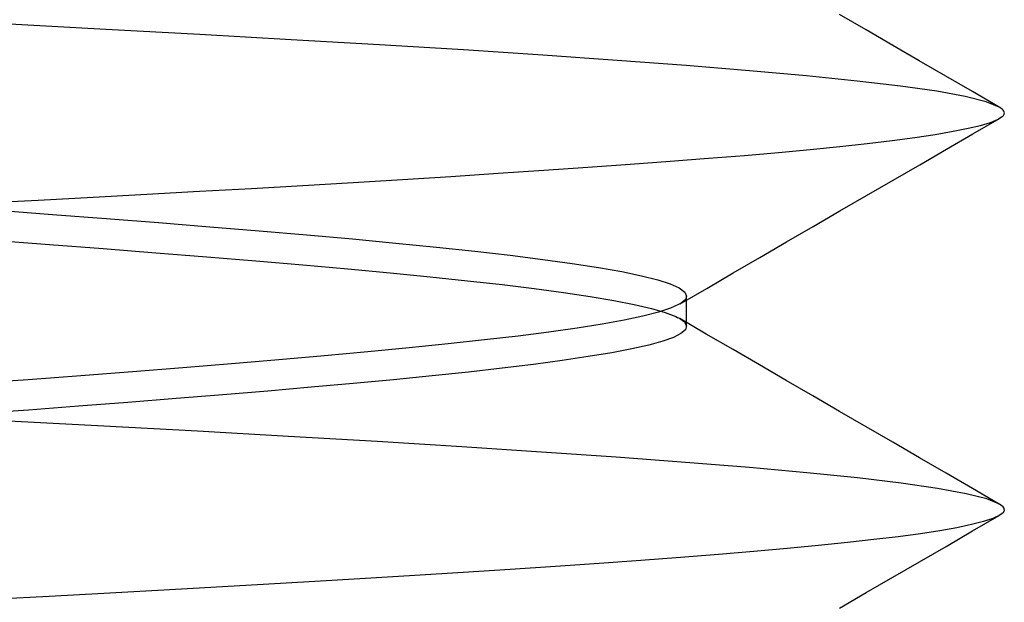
# Model space of a CAD drawing. Header units: millimetres. Extents: x 0 to 93, y 0 to 191.
# Tile 100 of 148: x 7.861 to 9.1, y 185.558 to 186.292. Entities that reach past the tile are written whole.
import ezdxf

# ---------------------------------------------------------------- set-up
doc = ezdxf.new("R2010")
doc.units = ezdxf.units.MM
doc.layers.add('MAIN-2', color=7, linetype='Continuous')

msp = doc.modelspace()

# ---------------------------------------------------------------- linework, layer by layer
at = {"layer": 'MAIN-2'}
for p, q in [((8.9258, 186.2794), (8.8923, 186.2989)), ((8.9258, 186.2794), (8.8923, 186.2989)), ((7.9691, 186.2801), (7.8482, 186.2868)), ((7.9691, 186.2801), (7.8482, 186.2868)), ((8.0872, 186.2735), (7.9691, 186.2801)), ((8.0872, 186.2735), (7.9691, 186.2801)), ((8.2021, 186.267), (8.0872, 186.2735)), ((8.2021, 186.267), (8.0872, 186.2735)), ((8.9594, 186.2599), (8.9258, 186.2794)), ((8.9594, 186.2599), (8.9258, 186.2794)), ((8.3132, 186.2606), (8.2021, 186.267)), ((8.3132, 186.2606), (8.2021, 186.267)), ((8.4193, 186.2542), (8.3132, 186.2606)), ((8.4193, 186.2542), (8.3132, 186.2606)), ((8.5191, 186.2477), (8.4193, 186.2542)), ((8.5191, 186.2477), (8.4193, 186.2542)), ((8.9928, 186.2405), (8.9594, 186.2599)), ((8.9928, 186.2405), (8.9594, 186.2599)), ((8.6124, 186.2411), (8.5191, 186.2477)), ((8.6124, 186.2411), (8.5191, 186.2477)), ((8.6992, 186.2345), (8.6124, 186.2411)), ((8.6992, 186.2345), (8.6124, 186.2411)), ((9.0263, 186.2211), (8.9928, 186.2405)), ((9.0263, 186.2211), (8.9928, 186.2405)), ((8.779, 186.2279), (8.6992, 186.2345)), ((8.779, 186.2279), (8.6992, 186.2345)), ((8.851, 186.2214), (8.779, 186.2279)), ((8.851, 186.2214), (8.779, 186.2279)), ((8.9146, 186.2149), (8.851, 186.2214)), ((8.9146, 186.2149), (8.851, 186.2214)), ((8.9693, 186.2085), (8.9146, 186.2149)), ((8.9693, 186.2085), (8.9146, 186.2149)), ((9.0597, 186.2017), (9.0263, 186.2211)), ((9.0597, 186.2017), (9.0263, 186.2211)), ((9.0147, 186.2021), (8.9693, 186.2085)), ((9.0147, 186.2021), (8.9693, 186.2085)), ((9.0507, 186.1955), (9.0147, 186.2021)), ((9.0507, 186.1955), (9.0147, 186.2021)), ((9.0932, 186.1823), (9.0597, 186.2017)), ((9.0932, 186.1823), (9.0597, 186.2017)), ((9.077, 186.1889), (9.0507, 186.1955)), ((9.077, 186.1889), (9.0507, 186.1955)), ((9.0933, 186.1823), (9.077, 186.1889)), ((9.0933, 186.1823), (9.077, 186.1889)), ((9.0953, 186.181), (9.0933, 186.1823)), ((9.0953, 186.181), (9.0933, 186.1823)), ((9.0969, 186.1798), (9.0953, 186.181)), ((9.0969, 186.1798), (9.0953, 186.181)), ((9.0982, 186.1785), (9.0969, 186.1798)), ((9.0982, 186.1785), (9.0969, 186.1798)), ((9.0991, 186.1773), (9.0982, 186.1785)), ((9.0991, 186.1773), (9.0982, 186.1785)), ((9.0996, 186.1761), (9.0991, 186.1773)), ((9.0996, 186.1761), (9.0991, 186.1773)), ((9.0995, 186.1733), (9.0997, 186.1741)), ((9.0995, 186.1733), (9.0997, 186.1741)), ((9.0998, 186.1748), (9.0996, 186.1761)), ((9.0998, 186.1748), (9.0996, 186.1761)), ((9.0997, 186.1741), (9.0998, 186.1748)), ((9.0997, 186.1741), (9.0998, 186.1748)), ((9.0603, 186.1485), (9.0937, 186.1678)), ((9.0603, 186.1485), (9.0937, 186.1678)), ((9.0699, 186.1592), (9.0822, 186.1629)), ((9.0699, 186.1592), (9.0822, 186.1629)), ((9.0822, 186.1629), (9.0913, 186.1665)), ((9.0822, 186.1629), (9.0913, 186.1665)), ((9.0913, 186.1665), (9.0971, 186.1702)), ((9.0913, 186.1665), (9.0971, 186.1702)), ((9.0971, 186.1702), (9.0979, 186.1709)), ((9.0971, 186.1702), (9.0979, 186.1709)), ((9.0979, 186.1709), (9.0986, 186.1717)), ((9.0979, 186.1709), (9.0986, 186.1717)), ((9.0986, 186.1717), (9.0991, 186.1725)), ((9.0986, 186.1717), (9.0991, 186.1725)), ((9.0991, 186.1725), (9.0995, 186.1733)), ((9.0991, 186.1725), (9.0995, 186.1733)), ((9.0129, 186.1479), (9.0352, 186.1517)), ((9.0129, 186.1479), (9.0352, 186.1517)), ((9.0352, 186.1517), (9.0542, 186.1555)), ((9.0352, 186.1517), (9.0542, 186.1555)), ((9.0542, 186.1555), (9.0699, 186.1592)), ((9.0542, 186.1555), (9.0699, 186.1592)), ((8.9271, 186.1364), (8.9587, 186.1402)), ((8.9271, 186.1364), (8.9587, 186.1402)), ((8.9587, 186.1402), (8.9873, 186.1441)), ((8.9587, 186.1402), (8.9873, 186.1441)), ((8.9873, 186.1441), (9.0129, 186.1479)), ((8.9873, 186.1441), (9.0129, 186.1479)), ((9.0269, 186.1291), (9.0603, 186.1485)), ((9.0269, 186.1291), (9.0603, 186.1485)), ((8.7728, 186.1214), (8.8155, 186.1251)), ((8.7728, 186.1214), (8.8155, 186.1251)), ((8.8155, 186.1251), (8.8555, 186.1288)), ((8.8155, 186.1251), (8.8555, 186.1288)), ((8.8555, 186.1288), (8.8927, 186.1326)), ((8.8555, 186.1288), (8.8927, 186.1326)), ((8.8927, 186.1326), (8.9271, 186.1364)), ((8.8927, 186.1326), (8.9271, 186.1364)), ((8.9934, 186.1097), (9.0269, 186.1291)), ((8.9934, 186.1097), (9.0269, 186.1291)), ((8.6287, 186.1103), (8.6793, 186.114)), ((8.6287, 186.1103), (8.6793, 186.114)), ((8.6793, 186.114), (8.7274, 186.1177)), ((8.6793, 186.114), (8.7274, 186.1177)), ((8.7274, 186.1177), (8.7728, 186.1214)), ((8.7274, 186.1177), (8.7728, 186.1214)), ((8.4627, 186.0989), (8.5201, 186.1027)), ((8.4627, 186.0989), (8.5201, 186.1027)), ((8.5201, 186.1027), (8.5756, 186.1065)), ((8.5201, 186.1027), (8.5756, 186.1065)), ((8.5756, 186.1065), (8.6287, 186.1103)), ((8.5756, 186.1065), (8.6287, 186.1103)), ((8.96, 186.0903), (8.9934, 186.1097)), ((8.96, 186.0903), (8.9934, 186.1097)), ((8.2167, 186.0836), (8.2801, 186.0874)), ((8.2167, 186.0836), (8.2801, 186.0874)), ((8.2801, 186.0874), (8.3424, 186.0912)), ((8.2801, 186.0874), (8.3424, 186.0912)), ((8.3424, 186.0912), (8.4033, 186.095)), ((8.3424, 186.0912), (8.4033, 186.095)), ((8.4033, 186.095), (8.4627, 186.0989)), ((8.4033, 186.095), (8.4627, 186.0989)), ((8.9265, 186.0708), (8.96, 186.0903)), ((8.9265, 186.0708), (8.96, 186.0903)), ((8.0205, 186.0725), (8.087, 186.0762)), ((8.0205, 186.0725), (8.087, 186.0762)), ((8.087, 186.0762), (8.1523, 186.0799)), ((8.087, 186.0762), (8.1523, 186.0799)), ((8.1523, 186.0799), (8.2167, 186.0836)), ((8.1523, 186.0799), (8.2167, 186.0836)), ((7.8139, 186.0615), (7.8838, 186.0652)), ((7.8139, 186.0615), (7.8838, 186.0652)), ((7.8838, 186.0652), (7.9528, 186.0689)), ((7.8838, 186.0652), (7.9528, 186.0689)), ((7.9528, 186.0689), (8.0205, 186.0725)), ((7.9528, 186.0689), (8.0205, 186.0725)), ((8.8929, 186.0514), (8.9265, 186.0708)), ((8.8929, 186.0514), (8.9265, 186.0708)), ((7.8326, 186.0522), (7.9016, 186.047)), ((7.8326, 186.0522), (7.9016, 186.047)), ((8.8593, 186.0319), (8.8929, 186.0514)), ((8.8593, 186.0319), (8.8929, 186.0514)), ((7.9016, 186.047), (7.9693, 186.0419)), ((7.9016, 186.047), (7.9693, 186.0419)), ((7.9693, 186.0419), (8.0354, 186.0368)), ((7.9693, 186.0419), (8.0354, 186.0368)), ((8.0354, 186.0368), (8.0997, 186.0316)), ((8.0354, 186.0368), (8.0997, 186.0316)), ((8.0997, 186.0316), (8.162, 186.0265)), ((8.0997, 186.0316), (8.162, 186.0265)), ((8.162, 186.0265), (8.2219, 186.0213)), ((8.162, 186.0265), (8.2219, 186.0213)), ((8.8258, 186.0124), (8.8593, 186.0319)), ((8.8258, 186.0124), (8.8593, 186.0319)), ((7.8299, 186.0142), (7.8982, 186.0091)), ((7.8299, 186.0142), (7.8982, 186.0091)), ((8.2219, 186.0213), (8.2793, 186.0162)), ((8.2219, 186.0213), (8.2793, 186.0162)), ((8.2793, 186.0162), (8.3338, 186.011)), ((8.2793, 186.0162), (8.3338, 186.011)), ((7.8982, 186.0091), (7.9656, 186.004)), ((7.8982, 186.0091), (7.9656, 186.004)), ((7.9656, 186.004), (8.0317, 185.9988)), ((7.9656, 186.004), (8.0317, 185.9988)), ((8.3338, 186.011), (8.3853, 186.0059)), ((8.3338, 186.011), (8.3853, 186.0059)), ((8.3853, 186.0059), (8.4334, 186.0007)), ((8.3853, 186.0059), (8.4334, 186.0007)), ((8.4334, 186.0007), (8.4779, 185.9956)), ((8.4334, 186.0007), (8.4779, 185.9956)), ((8.7922, 185.9929), (8.8258, 186.0124)), ((8.7922, 185.9929), (8.8258, 186.0124)), ((8.0317, 185.9988), (8.0959, 185.9937)), ((8.0317, 185.9988), (8.0959, 185.9937)), ((8.0959, 185.9937), (8.1578, 185.9886)), ((8.0959, 185.9937), (8.1578, 185.9886)), ((8.1578, 185.9886), (8.217, 185.9836)), ((8.1578, 185.9886), (8.217, 185.9836)), ((8.4779, 185.9956), (8.5189, 185.9904)), ((8.4779, 185.9956), (8.5189, 185.9904)), ((8.5189, 185.9904), (8.556, 185.9853)), ((8.5189, 185.9904), (8.556, 185.9853)), ((8.7587, 185.9734), (8.7922, 185.9929)), ((8.7587, 185.9734), (8.7922, 185.9929)), ((8.217, 185.9836), (8.2734, 185.9785)), ((8.217, 185.9836), (8.2734, 185.9785)), ((8.2734, 185.9785), (8.3268, 185.9735)), ((8.2734, 185.9785), (8.3268, 185.9735)), ((8.556, 185.9853), (8.5891, 185.9801)), ((8.556, 185.9853), (8.5891, 185.9801)), ((8.5891, 185.9801), (8.6182, 185.975)), ((8.5891, 185.9801), (8.6182, 185.975)), ((8.3268, 185.9735), (8.377, 185.9685)), ((8.3268, 185.9735), (8.377, 185.9685)), ((8.377, 185.9685), (8.424, 185.9636)), ((8.377, 185.9685), (8.424, 185.9636)), ((8.424, 185.9636), (8.4677, 185.9586)), ((8.424, 185.9636), (8.4677, 185.9586)), ((8.6182, 185.975), (8.643, 185.9698)), ((8.6182, 185.975), (8.643, 185.9698)), ((8.643, 185.9698), (8.6635, 185.9647)), ((8.643, 185.9698), (8.6635, 185.9647)), ((8.6635, 185.9647), (8.6794, 185.9596)), ((8.6635, 185.9647), (8.6794, 185.9596)), ((8.7252, 185.9539), (8.7587, 185.9734)), ((8.7252, 185.9539), (8.7587, 185.9734)), ((8.4677, 185.9586), (8.508, 185.9536)), ((8.4677, 185.9586), (8.508, 185.9536)), ((8.508, 185.9536), (8.545, 185.9487)), ((8.508, 185.9536), (8.545, 185.9487)), ((8.6794, 185.9596), (8.6907, 185.9544)), ((8.6794, 185.9596), (8.6907, 185.9544)), ((8.6907, 185.9544), (8.6975, 185.9493)), ((8.6907, 185.9544), (8.6975, 185.9493)), ((8.6916, 185.9344), (8.7252, 185.9539)), ((8.6916, 185.9344), (8.7252, 185.9539)), ((8.545, 185.9487), (8.5785, 185.9437)), ((8.545, 185.9487), (8.5785, 185.9437)), ((8.5785, 185.9437), (8.6082, 185.9387)), ((8.5785, 185.9437), (8.6082, 185.9387)), ((8.6082, 185.9387), (8.634, 185.9337)), ((8.6082, 185.9387), (8.634, 185.9337)), ((8.6975, 185.939), (8.6957, 185.9373)), ((8.6975, 185.939), (8.6957, 185.9373)), ((8.6975, 185.9493), (8.6998, 185.9441)), ((8.6975, 185.9493), (8.6998, 185.9441)), ((8.6988, 185.9407), (8.6975, 185.939)), ((8.6988, 185.9407), (8.6975, 185.939)), ((8.6995, 185.9424), (8.6988, 185.9407)), ((8.6995, 185.9424), (8.6988, 185.9407)), ((8.6998, 185.9441), (8.6995, 185.9424)), ((8.6998, 185.9441), (8.6995, 185.9424)), ((8.6998, 185.9409), (8.6998, 185.9441)), ((8.6998, 185.9409), (8.6998, 185.9441)), ((8.6998, 185.9377), (8.6998, 185.9409)), ((8.6998, 185.9377), (8.6998, 185.9409)), ((8.634, 185.9337), (8.6556, 185.9286)), ((8.634, 185.9337), (8.6556, 185.9286)), ((8.6556, 185.9286), (8.6731, 185.9236)), ((8.6556, 185.9286), (8.6731, 185.9236)), ((8.6797, 185.9289), (8.6645, 185.9239)), ((8.6797, 185.9289), (8.6645, 185.9239)), ((8.6907, 185.9339), (8.6797, 185.9289)), ((8.6907, 185.9339), (8.6797, 185.9289)), ((8.6935, 185.9356), (8.6907, 185.9339)), ((8.6935, 185.9356), (8.6907, 185.9339)), ((8.6957, 185.9373), (8.6935, 185.9356)), ((8.6957, 185.9373), (8.6935, 185.9356)), ((8.6998, 185.9346), (8.6998, 185.9377)), ((8.6998, 185.9346), (8.6998, 185.9377)), ((8.6998, 185.9314), (8.6998, 185.9346)), ((8.6998, 185.9314), (8.6998, 185.9346)), ((8.6998, 185.9282), (8.6998, 185.9314)), ((8.6998, 185.9282), (8.6998, 185.9314)), ((8.6998, 185.925), (8.6998, 185.9282)), ((8.6998, 185.925), (8.6998, 185.9282)), ((8.6213, 185.9139), (8.5936, 185.9089)), ((8.6213, 185.9139), (8.5936, 185.9089)), ((8.645, 185.9189), (8.6213, 185.9139)), ((8.645, 185.9189), (8.6213, 185.9139)), ((8.6645, 185.9239), (8.645, 185.9189)), ((8.6645, 185.9239), (8.645, 185.9189)), ((8.6731, 185.9236), (8.6862, 185.9185)), ((8.6731, 185.9236), (8.6862, 185.9185)), ((8.6862, 185.9185), (8.6886, 185.9173)), ((8.6862, 185.9185), (8.6886, 185.9173)), ((8.6886, 185.9173), (8.6908, 185.9162)), ((8.6886, 185.9173), (8.6908, 185.9162)), ((8.6908, 185.9162), (8.6928, 185.915)), ((8.6908, 185.9162), (8.6928, 185.915)), ((8.7247, 185.8964), (8.6912, 185.9159)), ((8.7247, 185.8964), (8.6912, 185.9159)), ((8.6928, 185.915), (8.6945, 185.9138)), ((8.6928, 185.915), (8.6945, 185.9138)), ((8.6945, 185.9138), (8.696, 185.9126)), ((8.6945, 185.9138), (8.696, 185.9126)), ((8.6998, 185.9218), (8.6998, 185.925)), ((8.6998, 185.9218), (8.6998, 185.925)), ((8.6998, 185.9186), (8.6998, 185.9218)), ((8.6998, 185.9186), (8.6998, 185.9218)), ((8.6998, 185.9155), (8.6998, 185.9186)), ((8.6998, 185.9155), (8.6998, 185.9186)), ((8.6998, 185.9123), (8.6998, 185.9155)), ((8.6998, 185.9123), (8.6998, 185.9155)), ((8.562, 185.9039), (8.5267, 185.8989)), ((8.562, 185.9039), (8.5267, 185.8989)), ((8.5936, 185.9089), (8.562, 185.9039)), ((8.5936, 185.9089), (8.562, 185.9039)), ((8.6983, 185.9018), (8.6928, 185.8969)), ((8.6983, 185.9018), (8.6928, 185.8969)), ((8.696, 185.9126), (8.6972, 185.9114)), ((8.696, 185.9126), (8.6972, 185.9114)), ((8.6972, 185.9114), (8.6997, 185.9066)), ((8.6972, 185.9114), (8.6997, 185.9066)), ((8.6997, 185.9066), (8.6983, 185.9018)), ((8.6997, 185.9066), (8.6983, 185.9018)), ((8.6998, 185.9091), (8.6998, 185.9123)), ((8.6998, 185.9091), (8.6998, 185.9123)), ((8.6998, 185.9059), (8.6998, 185.9091)), ((8.6998, 185.9059), (8.6998, 185.9091)), ((8.4878, 185.8939), (8.4454, 185.8889)), ((8.4878, 185.8939), (8.4454, 185.8889)), ((8.5267, 185.8989), (8.4878, 185.8939)), ((8.5267, 185.8989), (8.4878, 185.8939)), ((8.6833, 185.8921), (8.6699, 185.8873)), ((8.6833, 185.8921), (8.6699, 185.8873)), ((8.6928, 185.8969), (8.6833, 185.8921)), ((8.6928, 185.8969), (8.6833, 185.8921)), ((8.7583, 185.8769), (8.7247, 185.8964)), ((8.7583, 185.8769), (8.7247, 185.8964)), ((8.3507, 185.8789), (8.2987, 185.8739)), ((8.3507, 185.8789), (8.2987, 185.8739)), ((8.3996, 185.8839), (8.3507, 185.8789)), ((8.3996, 185.8839), (8.3507, 185.8789)), ((8.4454, 185.8889), (8.3996, 185.8839)), ((8.4454, 185.8889), (8.3996, 185.8839)), ((8.6311, 185.8776), (8.6056, 185.8727)), ((8.6311, 185.8776), (8.6056, 185.8727)), ((8.6525, 185.8824), (8.6311, 185.8776)), ((8.6525, 185.8824), (8.6311, 185.8776)), ((8.6699, 185.8873), (8.6525, 185.8824)), ((8.6699, 185.8873), (8.6525, 185.8824)), ((8.7918, 185.8574), (8.7583, 185.8769)), ((8.7918, 185.8574), (8.7583, 185.8769)), ((8.244, 185.8689), (8.1868, 185.8639)), ((8.244, 185.8689), (8.1868, 185.8639)), ((8.2987, 185.8739), (8.244, 185.8689)), ((8.2987, 185.8739), (8.244, 185.8689)), ((8.5762, 185.8679), (8.5433, 185.863)), ((8.5762, 185.8679), (8.5433, 185.863)), ((8.6056, 185.8727), (8.5762, 185.8679)), ((8.6056, 185.8727), (8.5762, 185.8679)), ((8.0657, 185.8539), (8.0023, 185.8489)), ((8.0657, 185.8539), (8.0023, 185.8489)), ((8.1273, 185.8589), (8.0657, 185.8539)), ((8.1273, 185.8589), (8.0657, 185.8539)), ((8.1868, 185.8639), (8.1273, 185.8589)), ((8.1868, 185.8639), (8.1273, 185.8589)), ((8.4679, 185.8533), (8.4254, 185.8485)), ((8.4679, 185.8533), (8.4254, 185.8485)), ((8.5072, 185.8582), (8.4679, 185.8533)), ((8.5072, 185.8582), (8.4679, 185.8533)), ((8.5433, 185.863), (8.5072, 185.8582)), ((8.5433, 185.863), (8.5072, 185.8582)), ((8.8253, 185.838), (8.7918, 185.8574)), ((8.8253, 185.838), (8.7918, 185.8574)), ((7.9373, 185.8439), (7.871, 185.8389)), ((7.9373, 185.8439), (7.871, 185.8389)), ((8.0023, 185.8489), (7.9373, 185.8439)), ((8.0023, 185.8489), (7.9373, 185.8439)), ((8.3797, 185.8436), (8.3312, 185.8388)), ((8.3797, 185.8436), (8.3312, 185.8388)), ((8.4254, 185.8485), (8.3797, 185.8436)), ((8.4254, 185.8485), (8.3797, 185.8436)), ((7.871, 185.8389), (7.8036, 185.834)), ((7.871, 185.8389), (7.8036, 185.834)), ((8.2275, 185.8293), (8.1729, 185.8246)), ((8.2275, 185.8293), (8.1729, 185.8246)), ((8.2803, 185.834), (8.2275, 185.8293)), ((8.2803, 185.834), (8.2275, 185.8293)), ((8.3312, 185.8388), (8.2803, 185.834)), ((8.3312, 185.8388), (8.2803, 185.834)), ((8.8588, 185.8185), (8.8253, 185.838)), ((8.8588, 185.8185), (8.8253, 185.838)), ((8.0574, 185.8151), (7.9967, 185.8103)), ((8.0574, 185.8151), (7.9967, 185.8103)), ((8.1162, 185.8199), (8.0574, 185.8151)), ((8.1162, 185.8199), (8.0574, 185.8151)), ((8.1729, 185.8246), (8.1162, 185.8199)), ((8.1729, 185.8246), (8.1162, 185.8199)), ((8.8924, 185.799), (8.8588, 185.8185)), ((8.8924, 185.799), (8.8588, 185.8185)), ((7.9345, 185.8055), (7.8714, 185.8007)), ((7.9345, 185.8055), (7.8714, 185.8007)), ((7.9967, 185.8103), (7.9345, 185.8055)), ((7.9967, 185.8103), (7.9345, 185.8055)), ((7.8714, 185.8007), (7.8076, 185.796)), ((7.8714, 185.8007), (7.8076, 185.796)), ((8.9259, 185.7795), (8.8924, 185.799)), ((8.9259, 185.7795), (8.8924, 185.799)), ((7.9665, 185.7805), (7.8467, 185.7868)), ((7.9665, 185.7805), (7.8467, 185.7868)), ((8.0841, 185.774), (7.9665, 185.7805)), ((8.0841, 185.774), (7.9665, 185.7805)), ((8.9595, 185.76), (8.9259, 185.7795)), ((8.9595, 185.76), (8.9259, 185.7795)), ((8.1989, 185.7675), (8.0841, 185.774)), ((8.1989, 185.7675), (8.0841, 185.774)), ((8.3103, 185.7609), (8.1989, 185.7675)), ((8.3103, 185.7609), (8.1989, 185.7675)), ((8.4168, 185.7543), (8.3103, 185.7609)), ((8.4168, 185.7543), (8.3103, 185.7609)), ((8.5172, 185.7477), (8.4168, 185.7543)), ((8.5172, 185.7477), (8.4168, 185.7543)), ((8.9929, 185.7406), (8.9595, 185.76)), ((8.9929, 185.7406), (8.9595, 185.76)), ((8.6112, 185.7412), (8.5172, 185.7477)), ((8.6112, 185.7412), (8.5172, 185.7477)), ((8.6987, 185.7346), (8.6112, 185.7412)), ((8.6987, 185.7346), (8.6112, 185.7412)), ((9.0264, 185.7212), (8.9929, 185.7406)), ((9.0264, 185.7212), (8.9929, 185.7406)), ((8.779, 185.7281), (8.6987, 185.7346)), ((8.779, 185.7281), (8.6987, 185.7346)), ((8.8512, 185.7216), (8.779, 185.7281)), ((8.8512, 185.7216), (8.779, 185.7281)), ((8.9149, 185.7151), (8.8512, 185.7216)), ((8.9149, 185.7151), (8.8512, 185.7216)), ((9.0599, 185.7017), (9.0264, 185.7212)), ((9.0599, 185.7017), (9.0264, 185.7212)), ((8.9699, 185.7085), (8.9149, 185.7151)), ((8.9699, 185.7085), (8.9149, 185.7151)), ((9.0157, 185.7019), (8.9699, 185.7085)), ((9.0157, 185.7019), (8.9699, 185.7085)), ((9.0517, 185.6953), (9.0157, 185.7019)), ((9.0517, 185.6953), (9.0157, 185.7019)), ((9.0777, 185.6887), (9.0517, 185.6953)), ((9.0777, 185.6887), (9.0517, 185.6953)), ((9.0934, 185.6823), (9.0599, 185.7017)), ((9.0934, 185.6823), (9.0599, 185.7017)), ((9.0937, 185.6822), (9.0777, 185.6887)), ((9.0937, 185.6822), (9.0777, 185.6887)), ((9.0956, 185.681), (9.0937, 185.6822)), ((9.0956, 185.681), (9.0937, 185.6822)), ((9.0971, 185.6798), (9.0956, 185.681)), ((9.0971, 185.6798), (9.0956, 185.681)), ((9.0982, 185.6786), (9.0971, 185.6798)), ((9.0982, 185.6786), (9.0971, 185.6798)), ((9.0991, 185.6774), (9.0982, 185.6786)), ((9.0991, 185.6774), (9.0982, 185.6786)), ((9.0599, 185.6484), (9.0934, 185.6679)), ((9.0599, 185.6484), (9.0934, 185.6679)), ((9.0934, 185.6678), (9.0852, 185.664)), ((9.0934, 185.6678), (9.0852, 185.664)), ((9.0953, 185.669), (9.0934, 185.6678)), ((9.0953, 185.669), (9.0934, 185.6678)), ((9.0969, 185.6702), (9.0953, 185.669)), ((9.0969, 185.6702), (9.0953, 185.669)), ((9.0981, 185.6714), (9.0969, 185.6702)), ((9.0981, 185.6714), (9.0969, 185.6702)), ((9.099, 185.6727), (9.0981, 185.6714)), ((9.099, 185.6727), (9.0981, 185.6714)), ((9.0995, 185.6739), (9.099, 185.6727)), ((9.0995, 185.6739), (9.099, 185.6727)), ((9.0996, 185.6763), (9.0991, 185.6774)), ((9.0996, 185.6763), (9.0991, 185.6774)), ((9.0997, 185.6751), (9.0995, 185.6739)), ((9.0997, 185.6751), (9.0995, 185.6739)), ((9.0997, 185.6751), (9.0996, 185.6763)), ((9.0997, 185.6751), (9.0996, 185.6763)), ((9.0585, 185.6563), (9.0402, 185.6525)), ((9.0585, 185.6563), (9.0402, 185.6525)), ((9.0735, 185.6602), (9.0585, 185.6563)), ((9.0735, 185.6602), (9.0585, 185.6563)), ((9.0852, 185.664), (9.0735, 185.6602)), ((9.0852, 185.664), (9.0735, 185.6602)), ((8.9941, 185.6449), (8.9663, 185.6411)), ((8.9941, 185.6449), (8.9663, 185.6411)), ((9.0187, 185.6487), (8.9941, 185.6449)), ((9.0187, 185.6487), (8.9941, 185.6449)), ((9.0402, 185.6525), (9.0187, 185.6487)), ((9.0402, 185.6525), (9.0187, 185.6487)), ((9.0264, 185.629), (9.0599, 185.6484)), ((9.0264, 185.629), (9.0599, 185.6484)), ((8.8658, 185.63), (8.8266, 185.6263)), ((8.8658, 185.63), (8.8266, 185.6263)), ((8.9022, 185.6337), (8.8658, 185.63)), ((8.9022, 185.6337), (8.8658, 185.63)), ((8.9357, 185.6374), (8.9022, 185.6337)), ((8.9357, 185.6374), (8.9022, 185.6337)), ((8.9663, 185.6411), (8.9357, 185.6374)), ((8.9663, 185.6411), (8.9357, 185.6374)), ((8.9929, 185.6096), (9.0264, 185.629)), ((8.9929, 185.6096), (9.0264, 185.629)), ((8.7399, 185.6188), (8.6924, 185.615)), ((8.7399, 185.6188), (8.6924, 185.615)), ((8.7847, 185.6226), (8.7399, 185.6188)), ((8.7847, 185.6226), (8.7399, 185.6188)), ((8.8266, 185.6263), (8.7847, 185.6226)), ((8.8266, 185.6263), (8.7847, 185.6226)), ((8.5897, 185.6074), (8.5348, 185.6035)), ((8.5897, 185.6074), (8.5348, 185.6035)), ((8.6423, 185.6112), (8.5897, 185.6074)), ((8.6423, 185.6112), (8.5897, 185.6074)), ((8.6924, 185.615), (8.6423, 185.6112)), ((8.6924, 185.615), (8.6423, 185.6112)), ((8.9595, 185.5901), (8.9929, 185.6096)), ((8.9595, 185.5901), (8.9929, 185.6096)), ((8.358, 185.5921), (8.2956, 185.5884)), ((8.358, 185.5921), (8.2956, 185.5884)), ((8.4187, 185.5959), (8.358, 185.5921)), ((8.4187, 185.5959), (8.358, 185.5921)), ((8.4778, 185.5997), (8.4187, 185.5959)), ((8.4778, 185.5997), (8.4187, 185.5959)), ((8.5348, 185.6035), (8.4778, 185.5997)), ((8.5348, 185.6035), (8.4778, 185.5997)), ((8.1671, 185.5809), (8.1012, 185.5772)), ((8.1671, 185.5809), (8.1012, 185.5772)), ((8.2319, 185.5847), (8.1671, 185.5809)), ((8.2319, 185.5847), (8.1671, 185.5809)), ((8.2956, 185.5884), (8.2319, 185.5847)), ((8.2956, 185.5884), (8.2319, 185.5847)), ((8.9259, 185.5707), (8.9595, 185.5901)), ((8.9259, 185.5707), (8.9595, 185.5901)), ((7.9663, 185.5697), (7.8974, 185.5659)), ((7.9663, 185.5697), (7.8974, 185.5659)), ((8.0343, 185.5735), (7.9663, 185.5697)), ((8.0343, 185.5735), (7.9663, 185.5697)), ((8.1012, 185.5772), (8.0343, 185.5735)), ((8.1012, 185.5772), (8.0343, 185.5735)), ((8.8924, 185.5512), (8.9259, 185.5707)), ((8.8924, 185.5512), (8.9259, 185.5707)), ((7.8974, 185.5659), (7.8275, 185.5621)), ((7.8974, 185.5659), (7.8275, 185.5621))]:
    msp.add_line(p, q, dxfattribs=at)

doc.saveas('drawing.dxf')
